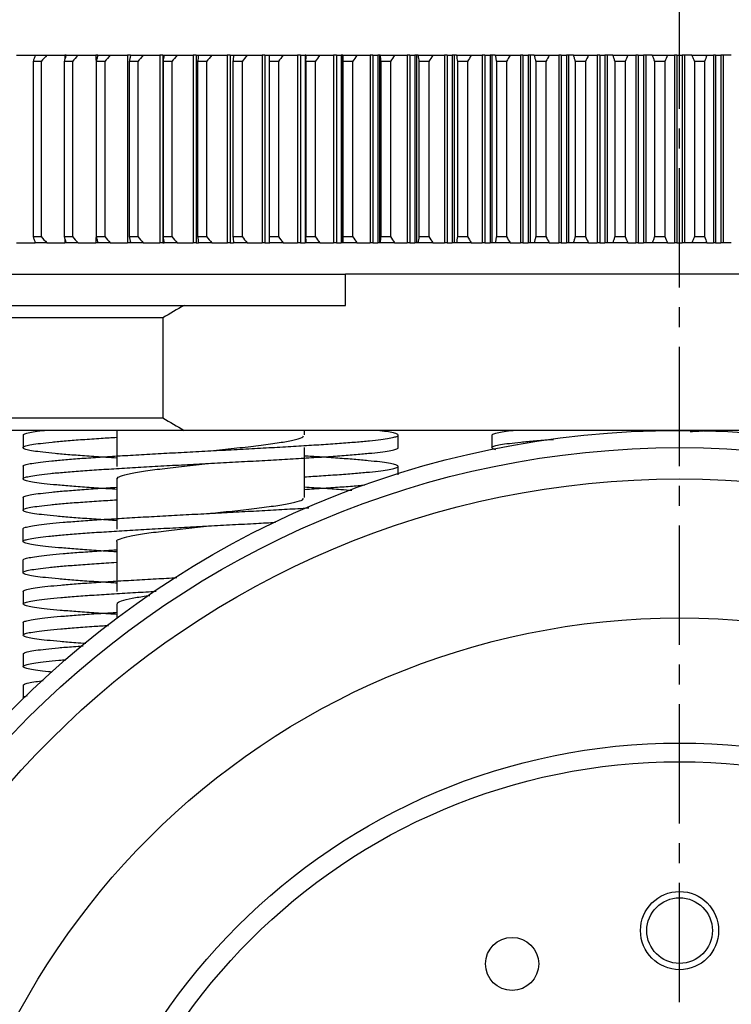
# Model space of a CAD drawing. Header units: millimetres. Extents: x 98673 to 101395, y 28002 to 29954.
# Tile 38 of 43: x 100307 to 100421, y 29524 to 29681. Entities that reach past the tile are written whole.
import ezdxf

# ---------------------------------------------------------------- set-up
doc = ezdxf.new("R2010")
doc.units = ezdxf.units.MM
doc.linetypes.add('CENTER', pattern=[50.8, 31.75, -6.35, 6.35, -6.35])
doc.linetypes.add('CENTER2', pattern=[28.575, 19.05, -3.175, 3.175, -3.175])
doc.layers.add('标注', color=3, linetype='Continuous', lineweight=25)
doc.layers.add('点划线', color=1, linetype='CENTER', lineweight=25)
doc.styles.get("Standard").update_dxf_attribs({"font": 'SimSun.ttf'})
doc.dimstyles.new('ISO-25', dxfattribs={"dimscale": 2.5, "dimtxt": 8, "dimasz": 6, "dimexe": 1, "dimexo": 0, "dimgap": 1.5, "dimtad": 1, "dimtoh": 1, "dimdsep": 46, "dimtxsty": 'Standard', "dimcen": 2.5, "dimclrd": 3, "dimclre": 3, "dimclrt": 3, "dimadec": 0, "dimazin": 0, "dimtfac": 1, "dimtmove": 0, "dimatfit": 3, "dimfxl": 0, "dimarcsym": 0})

# ---------------------------------------------------------------- blocks, each defined once
blk = doc.blocks.new('*U64')
at = {"layer": '点划线', "color": 0, "linetype": 'CENTER2', "lineweight": -3, "transparency": 16777216}
blk.add_line((0, 30), (0, 244.48), dxfattribs=at)
blk = doc.blocks.new('*D65')
at = {"layer": 'Defpoints', "color": 0, "lineweight": -3, "transparency": 16777216}
for p in [(100489.38, 29594.3), (100335.54, 29336.75)]:
    blk.add_point(p, dxfattribs=at)
at = {"layer": '标注', "color": 3, "lineweight": -2, "transparency": 16777216}
for p, q in [((100497.07, 29607.18), (100504.77, 29620.06)), ((100489.38, 29594.3), (100335.54, 29336.75)), ((100309.91, 29293.82), (100327.85, 29323.87)), ((100251.29, 29293.82), (100309.91, 29293.82))]:
    blk.add_line(p, q, dxfattribs=at)
at = {"layer": '标注', "color": 3, "lineweight": -3, "transparency": 16777216}
for points in [[(100494.93, 29608.46), (100499.22, 29605.9), (100489.38, 29594.3)], [(100325.71, 29325.15), (100330, 29322.59), (100335.54, 29336.75)]]:
    blk.add_solid(points, dxfattribs=at)
at = {"layer": '标注', "color": 3, "lineweight": -3, "transparency": 16777216, "insert": (100278.72, 29307.57), "char_height": 20, "attachment_point": 5}
blk.add_mtext('∅300', dxfattribs=at)

msp = doc.modelspace()

# ---------------------------------------------------------------- linework, layer by layer
at = {"color": 7, "linetype": 'Continuous', "lineweight": 25}
for p, q in [((100306.423, 29675.525), (100309.393, 29675.525)), ((100310.327, 29674.525), (100309.059, 29674.525)), ((100309.059, 29674.525), (100309.059, 29646.525)), ((100309.397, 29675.525), (100311.261, 29675.525)), ((100310.327, 29674.525), (100310.327, 29646.525)), ((100311.261, 29675.525), (100314.162, 29675.525)), ((100314.035, 29674.525), (100314.035, 29646.525)), ((100315.342, 29674.525), (100314.035, 29674.525)), ((100314.332, 29675.525), (100314.16, 29675.525)), ((100314.16, 29675.525), (100314.16, 29674.947)), ((100314.332, 29675.525), (100316.255, 29675.525)), ((100315.342, 29674.525), (100315.342, 29646.525)), ((100316.255, 29675.525), (100319.083, 29675.525)), ((100319.42, 29675.525), (100319.081, 29675.525)), ((100319.081, 29675.525), (100319.081, 29674.68)), ((100320.508, 29674.525), (100319.162, 29674.525)), ((100319.162, 29674.525), (100319.162, 29646.525)), ((100319.419, 29675.525), (100321.397, 29675.525)), ((100320.507, 29674.525), (100320.507, 29646.525)), ((100321.397, 29675.525), (100324.148, 29675.525)), ((100324.146, 29675.525), (100324.146, 29645.525)), ((100324.617, 29675.525), (100324.146, 29675.525)), ((100325.815, 29674.525), (100324.433, 29674.525)), ((100324.434, 29674.525), (100324.434, 29646.525)), ((100324.649, 29675.525), (100326.68, 29675.525)), ((100325.815, 29674.525), (100325.815, 29646.525)), ((100326.68, 29675.525), (100329.35, 29675.525)), ((100329.347, 29675.525), (100329.347, 29645.525)), ((100329.817, 29675.525), (100329.347, 29675.525)), ((100329.817, 29675.525), (100329.817, 29645.525)), ((100329.817, 29675.525), (100330.014, 29675.525)), ((100331.255, 29674.525), (100329.84, 29674.525)), ((100329.841, 29674.525), (100329.841, 29646.525)), ((100330.014, 29675.525), (100332.095, 29675.525)), ((100331.255, 29674.525), (100331.255, 29646.525)), ((100332.095, 29675.525), (100334.679, 29675.525)), ((100334.676, 29675.525), (100334.676, 29645.525)), ((100335.145, 29675.525), (100334.676, 29675.525)), ((100335.145, 29675.525), (100335.145, 29645.525)), ((100335.145, 29675.525), (100335.507, 29675.525)), ((100335.375, 29674.525), (100335.375, 29646.525)), ((100336.821, 29674.525), (100335.375, 29674.525)), ((100335.507, 29675.525), (100337.634, 29675.525)), ((100336.821, 29674.525), (100336.821, 29646.525)), ((100337.634, 29675.525), (100340.128, 29675.525)), ((100340.126, 29675.525), (100340.126, 29645.525)), ((100340.591, 29675.525), (100340.126, 29675.525)), ((100340.591, 29675.525), (100340.591, 29645.525)), ((100340.591, 29675.525), (100341.118, 29675.525)), ((100342.504, 29674.525), (100341.028, 29674.525)), ((100341.028, 29674.525), (100341.028, 29646.525)), ((100341.118, 29675.525), (100343.288, 29675.525)), ((100342.504, 29674.525), (100342.504, 29646.525)), ((100343.288, 29675.525), (100345.689, 29675.525)), ((100345.686, 29675.525), (100345.686, 29645.525)), ((100346.149, 29675.525), (100345.686, 29675.525)), ((100346.149, 29675.525), (100346.149, 29645.525)), ((100346.149, 29675.525), (100346.901, 29675.525)), ((100348.294, 29674.525), (100346.792, 29674.525)), ((100346.792, 29674.525), (100346.792, 29646.525)), ((100346.84, 29675.525), (100349.049, 29675.525)), ((100348.294, 29674.525), (100348.294, 29646.525)), ((100349.049, 29675.525), (100351.353, 29675.525)), ((100351.35, 29675.525), (100351.35, 29645.525)), ((100351.808, 29675.525), (100351.35, 29675.525)), ((100351.808, 29675.525), (100351.808, 29645.525)), ((100351.808, 29675.525), (100352.573, 29675.525)), ((100352.573, 29675.525), (100352.573, 29645.525)), ((100352.662, 29675.525), (100352.573, 29675.525)), ((100352.656, 29674.741), (100352.656, 29646.31)), ((100354.184, 29674.525), (100352.656, 29674.525)), ((100352.657, 29674.525), (100352.657, 29646.525)), ((100352.662, 29675.525), (100354.908, 29675.525)), ((100354.183, 29674.525), (100354.183, 29646.525)), ((100354.908, 29675.525), (100357.111, 29675.525)), ((100357.108, 29675.525), (100357.108, 29645.525)), ((100357.562, 29675.525), (100357.108, 29675.525)), ((100357.562, 29675.525), (100357.562, 29645.525)), ((100357.562, 29675.525), (100358.339, 29675.525)), ((100358.339, 29675.525), (100358.339, 29645.525)), ((100358.56, 29675.525), (100358.339, 29675.525)), ((100358.56, 29675.525), (100358.56, 29645.525)), ((100358.577, 29675.525), (100358.56, 29675.525)), ((100358.577, 29675.525), (100360.856, 29675.525)), ((100360.163, 29674.525), (100358.613, 29674.525)), ((100358.613, 29674.525), (100358.613, 29646.525)), ((100360.163, 29674.525), (100360.163, 29646.525)), ((100360.856, 29675.525), (100362.954, 29675.525)), ((100362.951, 29675.525), (100362.951, 29645.525)), ((100363.4, 29675.525), (100362.951, 29675.525)), ((100363.4, 29675.525), (100363.4, 29645.525)), ((100363.4, 29675.525), (100364.187, 29675.525)), ((100364.187, 29675.525), (100364.187, 29645.525)), ((100364.461, 29675.525), (100364.187, 29675.525)), ((100364.461, 29675.525), (100364.461, 29645.525)), ((100364.575, 29675.525), (100364.461, 29675.525)), ((100364.575, 29675.525), (100366.883, 29675.525)), ((100366.223, 29674.525), (100364.653, 29674.525)), ((100364.653, 29674.525), (100364.653, 29646.525)), ((100366.222, 29674.525), (100366.222, 29646.525)), ((100366.883, 29675.525), (100368.874, 29675.525)), ((100368.871, 29675.525), (100368.871, 29645.525)), ((100369.313, 29675.525), (100368.871, 29675.525)), ((100369.313, 29675.525), (100369.313, 29645.525)), ((100369.313, 29675.525), (100370.11, 29675.525)), ((100370.11, 29675.525), (100370.11, 29645.525)), ((100370.398, 29675.525), (100370.11, 29675.525)), ((100370.398, 29675.525), (100370.398, 29645.525)), ((100370.647, 29675.525), (100370.398, 29675.525)), ((100370.647, 29675.525), (100372.98, 29675.525)), ((100372.354, 29674.525), (100370.767, 29674.525)), ((100370.767, 29674.525), (100370.767, 29646.525)), ((100372.354, 29674.525), (100372.354, 29646.525)), ((100372.98, 29675.525), (100374.861, 29675.525)), ((100374.858, 29675.525), (100374.858, 29645.525)), ((100375.293, 29675.525), (100374.858, 29675.525)), ((100375.293, 29675.525), (100375.293, 29645.525)), ((100375.293, 29675.525), (100376.098, 29675.525)), ((100376.098, 29675.525), (100376.098, 29645.525)), ((100376.401, 29675.525), (100376.098, 29675.525)), ((100376.401, 29675.525), (100376.401, 29645.525)), ((100376.783, 29675.525), (100376.401, 29675.525)), ((100376.783, 29675.525), (100379.138, 29675.525)), ((100376.945, 29674.525), (100376.945, 29646.525)), ((100378.547, 29674.525), (100376.945, 29674.525)), ((100378.546, 29674.525), (100378.546, 29646.525)), ((100379.138, 29675.525), (100380.906, 29675.525)), ((100380.902, 29675.525), (100380.902, 29645.525)), ((100381.331, 29675.525), (100380.902, 29675.525)), ((100381.331, 29675.525), (100381.331, 29645.525)), ((100381.331, 29675.525), (100382.143, 29675.525)), ((100382.143, 29675.525), (100382.143, 29645.525)), ((100382.459, 29675.525), (100382.143, 29675.525)), ((100382.459, 29675.525), (100382.459, 29645.525)), ((100382.974, 29675.525), (100382.459, 29675.525)), ((100382.974, 29675.525), (100385.348, 29675.525)), ((100384.792, 29674.525), (100383.177, 29674.525)), ((100383.178, 29674.525), (100383.178, 29646.525)), ((100384.792, 29674.525), (100384.792, 29646.525)), ((100385.348, 29675.525), (100386.999, 29675.525)), ((100386.996, 29675.525), (100386.996, 29645.525)), ((100387.416, 29675.525), (100386.996, 29675.525)), ((100387.416, 29675.525), (100387.416, 29645.525)), ((100387.416, 29675.525), (100388.234, 29675.525)), ((100388.234, 29675.525), (100388.234, 29645.525)), ((100388.564, 29675.525), (100388.234, 29675.525)), ((100388.564, 29675.525), (100388.564, 29645.525)), ((100389.21, 29675.525), (100388.564, 29675.525)), ((100389.21, 29675.525), (100391.6, 29675.525)), ((100391.08, 29674.525), (100389.455, 29674.525)), ((100389.456, 29674.525), (100389.456, 29646.525)), ((100391.08, 29674.525), (100391.08, 29646.525)), ((100391.6, 29675.525), (100393.132, 29675.525)), ((100393.129, 29675.525), (100393.129, 29645.525)), ((100393.54, 29675.525), (100393.129, 29675.525)), ((100393.54, 29675.525), (100393.54, 29645.525)), ((100393.54, 29675.525), (100394.362, 29675.525)), ((100394.362, 29675.525), (100394.362, 29645.525)), ((100394.705, 29675.525), (100394.362, 29675.525)), ((100394.705, 29675.525), (100394.705, 29645.525)), ((100395.483, 29675.525), (100394.705, 29675.525)), ((100395.483, 29675.525), (100397.883, 29675.525)), ((100395.769, 29674.525), (100395.769, 29646.525)), ((100397.401, 29674.525), (100395.769, 29674.525)), ((100397.401, 29674.525), (100397.401, 29646.525)), ((100397.883, 29675.525), (100399.295, 29675.525)), ((100399.291, 29675.525), (100399.291, 29645.525)), ((100399.693, 29675.525), (100399.291, 29675.525)), ((100399.693, 29675.525), (100399.693, 29645.525)), ((100399.693, 29675.525), (100400.519, 29675.525)), ((100400.519, 29675.525), (100400.519, 29645.525)), ((100400.874, 29675.525), (100400.519, 29675.525)), ((100400.874, 29675.525), (100400.874, 29645.525)), ((100401.782, 29675.525), (100400.874, 29675.525)), ((100401.782, 29675.525), (100404.189, 29675.525)), ((100403.745, 29674.525), (100402.108, 29674.525)), ((100402.108, 29674.525), (100402.108, 29646.525)), ((100403.745, 29674.525), (100403.745, 29646.525)), ((100404.189, 29675.525), (100405.478, 29675.525)), ((100405.474, 29675.525), (100405.474, 29645.525)), ((100405.866, 29675.525), (100405.478, 29675.525)), ((100405.866, 29675.525), (100405.866, 29645.525)), ((100405.866, 29675.525), (100406.694, 29675.525)), ((100406.694, 29675.525), (100406.694, 29645.525)), ((100407.06, 29675.525), (100406.694, 29675.525)), ((100407.06, 29675.525), (100407.06, 29645.525)), ((100408.097, 29675.525), (100407.06, 29675.525)), ((100408.097, 29675.525), (100410.508, 29675.525)), ((100410.103, 29674.525), (100408.463, 29674.525)), ((100408.463, 29674.525), (100408.463, 29646.525)), ((100410.102, 29674.525), (100410.102, 29646.525)), ((100410.508, 29675.525), (100411.671, 29675.525)), ((100411.668, 29675.525), (100411.668, 29645.525)), ((100412.049, 29675.525), (100411.671, 29675.525)), ((100412.049, 29675.525), (100412.049, 29645.525)), ((100412.049, 29675.525), (100412.877, 29675.525)), ((100412.877, 29675.525), (100412.877, 29645.525)), ((100413.255, 29675.525), (100412.877, 29675.525)), ((100413.255, 29675.525), (100413.255, 29645.525)), ((100414.419, 29675.525), (100413.255, 29675.525)), ((100414.419, 29675.525), (100416.83, 29675.525)), ((100416.464, 29674.525), (100414.824, 29674.525)), ((100414.824, 29674.525), (100414.824, 29646.525)), ((100416.464, 29674.525), (100416.464, 29646.525)), ((100416.83, 29675.525), (100417.866, 29675.525)), ((100417.863, 29675.525), (100417.863, 29645.525)), ((100418.233, 29675.525), (100417.866, 29675.525)), ((100418.233, 29675.525), (100418.233, 29645.525)), ((100418.233, 29675.525), (100419.06, 29675.525)), ((100419.06, 29675.525), (100419.06, 29645.525)), ((100419.449, 29675.525), (100419.06, 29675.525)), ((100419.449, 29675.525), (100419.449, 29645.525)), ((100420.738, 29675.525), (100419.449, 29675.525)), ((100309.059, 29646.525), (100310.327, 29646.525)), ((100314.035, 29646.525), (100315.342, 29646.525)), ((100314.16, 29646.104), (100314.16, 29645.525)), ((100319.081, 29646.37), (100319.081, 29645.525)), ((100319.162, 29646.525), (100320.508, 29646.525)), ((100324.433, 29646.525), (100325.815, 29646.525)), ((100329.84, 29646.525), (100331.255, 29646.525)), ((100335.375, 29646.525), (100336.821, 29646.525)), ((100341.028, 29646.525), (100342.504, 29646.525)), ((100346.792, 29646.525), (100348.294, 29646.525)), ((100352.656, 29646.525), (100354.184, 29646.525)), ((100358.613, 29646.525), (100360.163, 29646.525)), ((100364.653, 29646.525), (100366.223, 29646.525)), ((100370.767, 29646.525), (100372.354, 29646.525)), ((100376.945, 29646.525), (100378.547, 29646.525)), ((100383.177, 29646.525), (100384.792, 29646.525)), ((100389.455, 29646.525), (100391.08, 29646.525)), ((100395.769, 29646.525), (100397.401, 29646.525)), ((100402.108, 29646.525), (100403.745, 29646.525)), ((100408.463, 29646.525), (100410.103, 29646.525)), ((100414.824, 29646.525), (100416.464, 29646.525)), ((100306.423, 29645.525), (100309.393, 29645.525)), ((100311.261, 29645.525), (100309.397, 29645.525)), ((100311.261, 29645.525), (100314.162, 29645.525)), ((100314.332, 29645.525), (100314.16, 29645.525)), ((100316.255, 29645.525), (100314.332, 29645.525)), ((100316.255, 29645.525), (100319.083, 29645.525)), ((100319.42, 29645.525), (100319.081, 29645.525)), ((100321.397, 29645.525), (100319.419, 29645.525)), ((100321.397, 29645.525), (100324.148, 29645.525)), ((100324.617, 29645.525), (100324.146, 29645.525)), ((100326.68, 29645.525), (100324.649, 29645.525)), ((100326.68, 29645.525), (100329.35, 29645.525)), ((100329.817, 29645.525), (100329.347, 29645.525)), ((100329.817, 29645.525), (100330.014, 29645.525)), ((100332.095, 29645.525), (100330.014, 29645.525)), ((100332.095, 29645.525), (100334.679, 29645.525)), ((100335.145, 29645.525), (100334.676, 29645.525)), ((100335.145, 29645.525), (100335.507, 29645.525)), ((100337.634, 29645.525), (100335.507, 29645.525)), ((100337.634, 29645.525), (100340.128, 29645.525)), ((100340.591, 29645.525), (100340.126, 29645.525)), ((100340.591, 29645.525), (100341.118, 29645.525)), ((100343.288, 29645.525), (100341.118, 29645.525)), ((100343.288, 29645.525), (100345.689, 29645.525)), ((100346.149, 29645.525), (100345.686, 29645.525)), ((100346.149, 29645.525), (100346.901, 29645.525)), ((100349.049, 29645.525), (100346.84, 29645.525)), ((100349.049, 29645.525), (100351.353, 29645.525)), ((100351.808, 29645.525), (100351.35, 29645.525)), ((100351.808, 29645.525), (100352.573, 29645.525)), ((100352.662, 29645.525), (100352.573, 29645.525)), ((100354.908, 29645.525), (100352.662, 29645.525)), ((100354.908, 29645.525), (100357.111, 29645.525)), ((100357.562, 29645.525), (100357.108, 29645.525)), ((100357.562, 29645.525), (100358.339, 29645.525)), ((100358.56, 29645.525), (100358.339, 29645.525)), ((100358.577, 29645.525), (100358.56, 29645.525)), ((100360.856, 29645.525), (100358.577, 29645.525)), ((100360.856, 29645.525), (100362.954, 29645.525)), ((100363.4, 29645.525), (100362.951, 29645.525)), ((100363.4, 29645.525), (100364.187, 29645.525)), ((100364.461, 29645.525), (100364.187, 29645.525)), ((100364.575, 29645.525), (100364.461, 29645.525)), ((100366.883, 29645.525), (100364.575, 29645.525)), ((100366.883, 29645.525), (100368.874, 29645.525)), ((100369.313, 29645.525), (100368.871, 29645.525)), ((100369.313, 29645.525), (100370.11, 29645.525)), ((100370.398, 29645.525), (100370.11, 29645.525)), ((100370.647, 29645.525), (100370.398, 29645.525)), ((100372.98, 29645.525), (100370.647, 29645.525)), ((100372.98, 29645.525), (100374.861, 29645.525)), ((100375.293, 29645.525), (100374.858, 29645.525)), ((100375.293, 29645.525), (100376.098, 29645.525)), ((100376.401, 29645.525), (100376.098, 29645.525)), ((100376.783, 29645.525), (100376.401, 29645.525)), ((100379.138, 29645.525), (100376.783, 29645.525)), ((100379.138, 29645.525), (100380.906, 29645.525)), ((100381.331, 29645.525), (100380.902, 29645.525)), ((100381.331, 29645.525), (100382.143, 29645.525)), ((100382.459, 29645.525), (100382.143, 29645.525)), ((100382.974, 29645.525), (100382.459, 29645.525)), ((100385.348, 29645.525), (100382.974, 29645.525)), ((100385.348, 29645.525), (100386.999, 29645.525)), ((100387.416, 29645.525), (100386.996, 29645.525)), ((100387.416, 29645.525), (100388.234, 29645.525)), ((100388.564, 29645.525), (100388.234, 29645.525)), ((100389.21, 29645.525), (100388.564, 29645.525)), ((100391.6, 29645.525), (100389.21, 29645.525)), ((100391.6, 29645.525), (100393.132, 29645.525)), ((100393.54, 29645.525), (100393.129, 29645.525)), ((100393.54, 29645.525), (100394.362, 29645.525)), ((100394.705, 29645.525), (100394.362, 29645.525)), ((100395.483, 29645.525), (100394.705, 29645.525)), ((100397.883, 29645.525), (100395.483, 29645.525)), ((100397.883, 29645.525), (100399.295, 29645.525)), ((100399.693, 29645.525), (100399.291, 29645.525)), ((100399.693, 29645.525), (100400.519, 29645.525)), ((100400.874, 29645.525), (100400.519, 29645.525)), ((100401.782, 29645.525), (100400.874, 29645.525)), ((100404.189, 29645.525), (100401.782, 29645.525)), ((100404.189, 29645.525), (100405.478, 29645.525)), ((100405.866, 29645.525), (100405.478, 29645.525)), ((100405.866, 29645.525), (100406.694, 29645.525)), ((100407.06, 29645.525), (100406.694, 29645.525)), ((100408.097, 29645.525), (100407.06, 29645.525)), ((100410.508, 29645.525), (100408.097, 29645.525)), ((100410.508, 29645.525), (100411.671, 29645.525)), ((100412.049, 29645.525), (100411.671, 29645.525)), ((100412.049, 29645.525), (100412.877, 29645.525)), ((100412.463, 29640.525), (100412.463, 29645.525)), ((100413.255, 29645.525), (100412.877, 29645.525)), ((100414.419, 29645.525), (100413.255, 29645.525)), ((100416.83, 29645.525), (100414.419, 29645.525)), ((100416.83, 29645.525), (100417.866, 29645.525)), ((100418.233, 29645.525), (100417.866, 29645.525)), ((100418.233, 29645.525), (100419.06, 29645.525)), ((100419.449, 29645.525), (100419.06, 29645.525)), ((100420.738, 29645.525), (100419.449, 29645.525)), ((100300.684, 29640.525), (100359.022, 29640.525)), ((100359.022, 29635.525), (100359.022, 29640.525)), ((100465.905, 29640.525), (100359.022, 29640.525)), ((100274.463, 29635.525), (100333.248, 29635.525)), ((100333.248, 29635.525), (100359.022, 29635.525)), ((100329.814, 29633.525), (100272.463, 29633.525)), ((100329.814, 29633.525), (100329.814, 29617.525)), ((100272.463, 29617.525), (100329.814, 29617.525)), ((100333.248, 29615.525), (100274.463, 29615.525)), ((100307.45, 29614.775), (100307.45, 29612.751)), ((100322.463, 29615.525), (100322.463, 29609.733)), ((100491.678, 29615.525), (100333.248, 29615.525)), ((100352.463, 29614.79), (100352.463, 29615.525)), ((100367.449, 29612.752), (100367.449, 29614.776)), ((100382.45, 29614.775), (100382.45, 29612.751)), ((100352.463, 29604.79), (100352.463, 29612.79)), ((100307.447, 29609.777), (100307.447, 29607.753)), ((100367.449, 29608.443), (100367.449, 29609.776)), ((100322.463, 29607.904), (100322.463, 29599.733)), ((100307.447, 29604.777), (100307.447, 29602.753)), ((100337.449, 29602.262), (100337.45, 29602.262)), ((100307.442, 29599.774), (100307.442, 29597.75)), ((100322.463, 29597.733), (100322.463, 29589.733)), ((100307.442, 29594.774), (100307.442, 29592.75)), ((100307.45, 29589.775), (100307.45, 29587.75)), ((100322.463, 29587.733), (100322.463, 29585.525)), ((100307.45, 29584.775), (100307.45, 29582.75)), ((100307.446, 29579.776), (100307.446, 29577.751)), ((100307.446, 29574.776), (100307.446, 29572.751))]:
    msp.add_line(p, q, dxfattribs=at)
for centre, radius in [((100412.463, 29465.525), 150), ((100412.463, 29465.525), 147.238), ((100412.463, 29465.525), 142.244), ((100412.463, 29465.525), 120), ((100412.463, 29465.525), 120), ((100412.463, 29465.525), 100), ((100412.463, 29465.525), 97), ((100412.463, 29535.525), 6.25), ((100412.463, 29535.525), 5.25), ((100385.676, 29530.197), 4.25)]:
    msp.add_circle(centre, radius, dxfattribs=at)
for points, knots in [([(100309.397, 29675.525), (100309.34, 29675.36), (100309.225, 29675.026), (100309.115, 29674.693), (100309.059, 29674.525)], [0, 0, 0, 0, 0.4954567, 1, 1, 1, 1]), ([(100314.332, 29675.525), (100314.282, 29675.36), (100314.181, 29675.026), (100314.084, 29674.693), (100314.035, 29674.525)], [0, 0, 0, 0, 0.4954562, 1, 1, 1, 1]), ([(100319.419, 29675.525), (100319.375, 29675.36), (100319.287, 29675.026), (100319.204, 29674.693), (100319.162, 29674.525)], [0, 0, 0, 0, 0.4954567, 1, 1, 1, 1]), ([(100324.649, 29675.525), (100324.612, 29675.36), (100324.538, 29675.026), (100324.469, 29674.693), (100324.433, 29674.525)], [0, 0, 0, 0, 0.4954567, 1, 1, 1, 1]), ([(100330.014, 29675.525), (100329.985, 29675.36), (100329.924, 29675.026), (100329.869, 29674.693), (100329.84, 29674.525)], [0, 0, 0, 0, 0.4954562, 1, 1, 1, 1]), ([(100335.507, 29675.525), (100335.484, 29675.36), (100335.438, 29675.026), (100335.396, 29674.693), (100335.375, 29674.525)], [0, 0, 0, 0, 0.4954567, 1, 1, 1, 1]), ([(100341.118, 29675.525), (100341.102, 29675.36), (100341.07, 29675.026), (100341.042, 29674.693), (100341.028, 29674.525)], [0, 0, 0, 0, 0.4954567, 1, 1, 1, 1]), ([(100346.84, 29675.525), (100346.831, 29675.36), (100346.812, 29675.026), (100346.798, 29674.693), (100346.792, 29674.525)], [0, 0, 0, 0, 0.4954567, 1, 1, 1, 1]), ([(100352.662, 29675.525), (100352.66, 29675.36), (100352.656, 29675.026), (100352.656, 29674.693), (100352.656, 29674.525)], [0, 0, 0, 0, 0.4954567, 1, 1, 1, 1]), ([(100358.577, 29675.525), (100358.582, 29675.36), (100358.591, 29675.026), (100358.606, 29674.693), (100358.613, 29674.525)], [0, 0, 0, 0, 0.4954567, 1, 1, 1, 1]), ([(100364.575, 29675.525), (100364.587, 29675.36), (100364.61, 29675.026), (100364.639, 29674.693), (100364.653, 29674.525)], [0, 0, 0, 0, 0.4954562, 1, 1, 1, 1]), ([(100370.647, 29675.525), (100370.665, 29675.36), (100370.703, 29675.026), (100370.745, 29674.693), (100370.767, 29674.525)], [0, 0, 0, 0, 0.49545669, 1, 1, 1, 1]), ([(100376.783, 29675.525), (100376.808, 29675.36), (100376.86, 29675.026), (100376.916, 29674.693), (100376.945, 29674.525)], [0, 0, 0, 0, 0.4954562, 1, 1, 1, 1]), ([(100382.974, 29675.525), (100383.006, 29675.36), (100383.072, 29675.026), (100383.142, 29674.693), (100383.177, 29674.525)], [0, 0, 0, 0, 0.4954562, 1, 1, 1, 1]), ([(100389.21, 29675.525), (100389.25, 29675.36), (100389.329, 29675.026), (100389.413, 29674.693), (100389.455, 29674.525)], [0, 0, 0, 0, 0.4954562, 1, 1, 1, 1]), ([(100395.483, 29675.525), (100395.529, 29675.36), (100395.622, 29675.026), (100395.719, 29674.693), (100395.769, 29674.525)], [0, 0, 0, 0, 0.4954562, 1, 1, 1, 1]), ([(100401.782, 29675.525), (100401.834, 29675.36), (100401.941, 29675.026), (100402.052, 29674.693), (100402.108, 29674.525)], [0, 0, 0, 0, 0.4954562, 1, 1, 1, 1]), ([(100408.097, 29675.525), (100408.156, 29675.36), (100408.276, 29675.026), (100408.4, 29674.693), (100408.463, 29674.525)], [0, 0, 0, 0, 0.49545618, 1, 1, 1, 1]), ([(100414.419, 29675.525), (100414.484, 29675.36), (100414.617, 29675.026), (100414.755, 29674.693), (100414.824, 29674.525)], [0, 0, 0, 0, 0.4954567, 1, 1, 1, 1]), ([(100309.059, 29646.525), (100309.115, 29646.357), (100309.225, 29646.024), (100309.34, 29645.691), (100309.397, 29645.525)], [0, 0, 0, 0, 0.50454383, 1, 1, 1, 1]), ([(100314.035, 29646.525), (100314.084, 29646.357), (100314.181, 29646.024), (100314.282, 29645.691), (100314.332, 29645.525)], [0, 0, 0, 0, 0.5045438, 1, 1, 1, 1]), ([(100319.162, 29646.525), (100319.204, 29646.357), (100319.287, 29646.024), (100319.375, 29645.691), (100319.419, 29645.525)], [0, 0, 0, 0, 0.5045438, 1, 1, 1, 1]), ([(100324.433, 29646.525), (100324.469, 29646.357), (100324.538, 29646.024), (100324.612, 29645.691), (100324.649, 29645.525)], [0, 0, 0, 0, 0.5045438, 1, 1, 1, 1]), ([(100329.84, 29646.525), (100329.869, 29646.357), (100329.924, 29646.024), (100329.985, 29645.691), (100330.014, 29645.525)], [0, 0, 0, 0, 0.5045438, 1, 1, 1, 1]), ([(100335.375, 29646.525), (100335.396, 29646.357), (100335.438, 29646.024), (100335.484, 29645.691), (100335.507, 29645.525)], [0, 0, 0, 0, 0.5045438, 1, 1, 1, 1]), ([(100341.028, 29646.525), (100341.042, 29646.357), (100341.07, 29646.024), (100341.102, 29645.691), (100341.118, 29645.525)], [0, 0, 0, 0, 0.5045438, 1, 1, 1, 1]), ([(100346.792, 29646.525), (100346.798, 29646.357), (100346.812, 29646.024), (100346.831, 29645.691), (100346.84, 29645.525)], [0, 0, 0, 0, 0.5045438, 1, 1, 1, 1]), ([(100352.656, 29646.525), (100352.656, 29646.357), (100352.656, 29646.024), (100352.66, 29645.691), (100352.662, 29645.525)], [0, 0, 0, 0, 0.5045438, 1, 1, 1, 1]), ([(100358.613, 29646.525), (100358.606, 29646.357), (100358.591, 29646.024), (100358.582, 29645.691), (100358.577, 29645.525)], [0, 0, 0, 0, 0.5045438, 1, 1, 1, 1]), ([(100364.653, 29646.525), (100364.639, 29646.357), (100364.61, 29646.024), (100364.587, 29645.691), (100364.575, 29645.525)], [0, 0, 0, 0, 0.5045438, 1, 1, 1, 1]), ([(100370.767, 29646.525), (100370.745, 29646.357), (100370.703, 29646.024), (100370.665, 29645.691), (100370.647, 29645.525)], [0, 0, 0, 0, 0.50454383, 1, 1, 1, 1]), ([(100376.945, 29646.525), (100376.916, 29646.357), (100376.86, 29646.024), (100376.808, 29645.691), (100376.783, 29645.525)], [0, 0, 0, 0, 0.50454382, 1, 1, 1, 1]), ([(100383.177, 29646.525), (100383.142, 29646.357), (100383.072, 29646.024), (100383.006, 29645.691), (100382.974, 29645.525)], [0, 0, 0, 0, 0.5045438, 1, 1, 1, 1]), ([(100389.455, 29646.525), (100389.413, 29646.357), (100389.329, 29646.024), (100389.25, 29645.691), (100389.21, 29645.525)], [0, 0, 0, 0, 0.5045438, 1, 1, 1, 1]), ([(100395.769, 29646.525), (100395.719, 29646.357), (100395.622, 29646.024), (100395.529, 29645.691), (100395.483, 29645.525)], [0, 0, 0, 0, 0.5045438, 1, 1, 1, 1]), ([(100402.108, 29646.525), (100402.052, 29646.357), (100401.941, 29646.024), (100401.834, 29645.691), (100401.782, 29645.525)], [0, 0, 0, 0, 0.5045438, 1, 1, 1, 1]), ([(100408.463, 29646.525), (100408.4, 29646.357), (100408.276, 29646.024), (100408.156, 29645.691), (100408.097, 29645.525)], [0, 0, 0, 0, 0.50454382, 1, 1, 1, 1]), ([(100414.824, 29646.525), (100414.755, 29646.357), (100414.617, 29646.024), (100414.484, 29645.691), (100414.419, 29645.525)], [0, 0, 0, 0, 0.5045438, 1, 1, 1, 1]), ([(100307.505, 29609.764), (100307.492, 29609.794), (100307.448, 29609.891), (100307.887, 29610.055), (100308.804, 29610.256), (100310.197, 29610.456), (100312.008, 29610.657), (100314.22, 29610.858), (100316.806, 29611.059), (100319.729, 29611.259), (100322.931, 29611.46), (100326.358, 29611.66), (100329.959, 29611.861), (100333.68, 29612.062), (100337.463, 29612.263), (100341.245, 29612.463), (100344.968, 29612.664), (100348.574, 29612.865), (100352.002, 29613.065), (100355.191, 29613.266), (100358.103, 29613.467), (100360.69, 29613.667), (100362.912, 29613.868), (100364.728, 29614.069), (100366.098, 29614.269), (100367.015, 29614.47), (100367.473, 29614.671), (100367.459, 29614.871), (100366.973, 29615.072), (100365.971, 29615.273), (100364.968, 29615.424), (100364.178, 29615.508), (100364.016, 29615.525)], [0, 0, 0, 0, 0.01564548, 0.05045697, 0.08528513, 0.12013692, 0.15499051, 0.1898225, 0.22463521, 0.25946451, 0.29431915, 0.3291767, 0.36401085, 0.39881886, 0.4336356, 0.46847689, 0.5033276, 0.53816797, 0.57300029, 0.60783788, 0.64265112, 0.6774833, 0.7123315, 0.74716611, 0.78199865, 0.81684578, 0.85169365, 0.88652106, 0.9213263, 0.9561442, 0.99099331, 1, 1, 1, 1]), ([(100307.507, 29614.762), (100307.503, 29614.804), (100307.492, 29614.913), (100307.999, 29615.089), (100309.026, 29615.29), (100310.012, 29615.435), (100310.759, 29615.514), (100310.869, 29615.525)], [0, 0, 0, 0, 0.16549122, 0.4284302, 0.69132657, 0.95441219, 1, 1, 1, 1]), ([(100337.448, 29612.262), (100338.081, 29612.329), (100339.975, 29612.53), (100343.057, 29612.864), (100346.39, 29613.266), (100349.167, 29613.667), (100351.171, 29614.069), (100352.248, 29614.404), (100352.291, 29614.605), (100352.305, 29614.673)], [0, 0, 0, 0, 0.0835727, 0.2500819, 0.4164398, 0.5829857, 0.7493855, 0.9158385, 1, 1, 1, 1]), ([(100382.507, 29614.762), (100382.503, 29614.804), (100382.492, 29614.913), (100382.999, 29615.089), (100384.026, 29615.29), (100385.012, 29615.435), (100385.759, 29615.514), (100385.869, 29615.525)], [0, 0, 0, 0, 0.1654912, 0.4284302, 0.6913266, 0.9544122, 1, 1, 1, 1]), ([(100414.161, 29615.353), (100415.087, 29615.402), (100416.174, 29615.459), (100417.23, 29615.517), (100417.385, 29615.525)], [0, 0, 0, 0, 0.8522659, 1, 1, 1, 1]), ([(100322.463, 29611.096), (100321.874, 29611.132), (100320.16, 29611.236), (100317.618, 29611.408), (100314.877, 29611.613), (100312.515, 29611.817), (100310.555, 29612.022), (100309.047, 29612.226), (100308.015, 29612.431), (100307.464, 29612.636), (100307.403, 29612.84), (100307.831, 29613.045), (100308.761, 29613.249), (100310.167, 29613.454), (100312.017, 29613.659), (100314.278, 29613.864), (100316.931, 29614.068), (100319.666, 29614.256), (100321.62, 29614.376), (100322.463, 29614.428)], [0, 0, 0, 0, 0.03223, 0.0936663, 0.1549963, 0.216329, 0.2777285, 0.3392728, 0.4006652, 0.4619341, 0.5232225, 0.5846685, 0.6462552, 0.7076767, 0.7689404, 0.8302345, 0.8917355, 0.9532995, 1, 1, 1, 1]), ([(100383.071, 29612.44), (100382.864, 29612.505), (100382.44, 29612.638), (100382.409, 29612.84), (100382.829, 29613.045), (100383.761, 29613.249), (100385.169, 29613.454), (100387.011, 29613.659), (100389.3, 29613.864), (100391.084, 29614.007), (100392.187, 29614.082), (100392.289, 29614.089)], [0, 0, 0, 0, 0.1186243, 0.2424892, 0.3666729, 0.4911407, 0.6152749, 0.7390899, 0.8629664, 0.9872612, 1, 1, 1, 1]), ([(100322.463, 29606.096), (100322.006, 29606.123), (100320.421, 29606.219), (100317.981, 29606.383), (100315.194, 29606.588), (100312.779, 29606.793), (100310.769, 29606.997), (100309.212, 29607.201), (100308.121, 29607.406), (100307.506, 29607.611), (100307.379, 29607.816), (100307.752, 29608.02), (100308.628, 29608.224), (100309.972, 29608.429), (100311.763, 29608.634), (100313.976, 29608.839), (100316.583, 29609.043), (100319.542, 29609.247), (100322.789, 29609.452), (100326.273, 29609.657), (100329.946, 29609.862), (100333.747, 29610.065), (100337.608, 29610.27), (100341.458, 29610.475), (100345.242, 29610.68), (100348.906, 29610.885), (100352.382, 29611.088), (100355.603, 29611.293), (100358.523, 29611.498), (100361.1, 29611.703), (100363.295, 29611.907), (100365.056, 29612.111), (100366.363, 29612.316), (100367.153, 29612.521), (100367.497, 29612.67), (100367.423, 29612.751), (100367.411, 29612.764)], [0, 0, 0, 0, 0.0124114, 0.0430456, 0.0736609, 0.1043276, 0.1350907, 0.1658325, 0.1964704, 0.2270845, 0.2577679, 0.2885442, 0.3192599, 0.3498928, 0.380511, 0.4111855, 0.4419468, 0.4726388, 0.5032924, 0.5339409, 0.5646317, 0.5954094, 0.6261146, 0.6567393, 0.6873594, 0.718048, 0.7488362, 0.7795173, 0.8101299, 0.840772, 0.8714806, 0.9022666, 0.9329692, 0.9635927, 0.9942086, 1, 1, 1, 1]), ([(100352.463, 29608.097), (100353.372, 29608.153), (100355.359, 29608.276), (100358.098, 29608.467), (100360.691, 29608.667), (100362.912, 29608.868), (100364.728, 29609.069), (100366.098, 29609.269), (100367.016, 29609.47), (100367.472, 29609.671), (100367.46, 29609.871), (100366.968, 29610.072), (100365.991, 29610.273), (100364.563, 29610.474), (100362.712, 29610.674), (100360.468, 29610.875), (100357.849, 29611.076), (100355.173, 29611.259), (100353.275, 29611.376), (100352.463, 29611.426)], [0, 0, 0, 0, 0.0507997, 0.1110461, 0.1713253, 0.2316322, 0.2919156, 0.3521953, 0.4125004, 0.4728067, 0.5330776, 0.5933101, 0.6535646, 0.7138731, 0.7742038, 0.8345071, 0.8947636, 0.9550215, 1, 1, 1, 1]), ([(100322.562, 29607.757), (100322.553, 29607.845), (100322.528, 29608.069), (100323.629, 29608.429), (100325.61, 29608.838), (100328.427, 29609.248), (100331.821, 29609.656), (100334.932, 29609.995), (100336.832, 29610.196), (100337.447, 29610.262)], [0, 0, 0, 0, 0.1048105, 0.2682075, 0.431648, 0.5949542, 0.7584505, 0.9217655, 1, 1, 1, 1]), ([(100352.463, 29606.096), (100353.514, 29606.162), (100355.654, 29606.296), (100358.506, 29606.498), (100360.706, 29606.668), (100361.766, 29606.77), (100362.117, 29606.804)], [0, 0, 0, 0, 0.2786521, 0.5674318, 0.856489, 1, 1, 1, 1]), ([(100307.505, 29604.764), (100307.492, 29604.794), (100307.448, 29604.891), (100307.887, 29605.055), (100308.804, 29605.256), (100310.197, 29605.456), (100312.008, 29605.657), (100314.218, 29605.858), (100316.81, 29606.059), (100319.561, 29606.249), (100321.553, 29606.372), (100322.463, 29606.428)], [0, 0, 0, 0, 0.0541726, 0.1747076, 0.2953003, 0.4159749, 0.5366557, 0.6572617, 0.7778009, 0.8983976, 1, 1, 1, 1]), ([(100360.043, 29605.902), (100359.464, 29605.948), (100358.053, 29606.062), (100355.508, 29606.237), (100353.45, 29606.365), (100352.463, 29606.427)], [0, 0, 0, 0, 0.2658951, 0.6481954, 1, 1, 1, 1]), ([(100322.463, 29601.096), (100322.006, 29601.123), (100320.421, 29601.219), (100317.981, 29601.383), (100315.194, 29601.588), (100312.779, 29601.793), (100310.769, 29601.997), (100309.212, 29602.201), (100308.121, 29602.406), (100307.506, 29602.611), (100307.379, 29602.816), (100307.752, 29603.02), (100308.628, 29603.224), (100309.972, 29603.429), (100311.763, 29603.634), (100313.975, 29603.839), (100316.587, 29604.043), (100319.417, 29604.24), (100321.49, 29604.368), (100322.463, 29604.429)], [0, 0, 0, 0, 0.0248309, 0.0861197, 0.1473706, 0.2087243, 0.2702709, 0.331775, 0.3930711, 0.4543195, 0.5157067, 0.5772796, 0.6387313, 0.7000174, 0.7612742, 0.8226436, 0.8841865, 0.9455908, 1, 1, 1, 1]), ([(100337.451, 29602.262), (100337.976, 29602.318), (100339.76, 29602.507), (100342.755, 29602.83), (100346.122, 29603.232), (100348.961, 29603.633), (100351.033, 29604.035), (100352.214, 29604.388), (100352.295, 29604.607), (100352.326, 29604.693)], [0, 0, 0, 0, 0.0688115, 0.2338776, 0.3989154, 0.5640798, 0.7290584, 0.8942023, 1, 1, 1, 1]), ([(100307.491, 29599.761), (100307.476, 29599.781), (100307.41, 29599.867), (100307.788, 29600.021), (100308.616, 29600.222), (100309.93, 29600.422), (100311.665, 29600.623), (100313.811, 29600.824), (100316.345, 29601.024), (100319.215, 29601.225), (100322.368, 29601.426), (100325.757, 29601.626), (100329.332, 29601.827), (100333.04, 29602.028), (100336.818, 29602.228), (100340.605, 29602.429), (100344.346, 29602.63), (100347.966, 29602.83), (100350.93, 29603.001), (100352.573, 29603.104), (100353.154, 29603.141)], [0, 0, 0, 0, 0.017383, 0.0767452, 0.1361469, 0.195567, 0.2549627, 0.3143161, 0.3736729, 0.4330758, 0.4925027, 0.5519078, 0.6112676, 0.6706234, 0.7300228, 0.7894482, 0.8488547, 0.9082167, 0.9675707, 1, 1, 1, 1]), ([(100322.463, 29596.096), (100322.142, 29596.115), (100320.687, 29596.203), (100318.347, 29596.358), (100315.509, 29596.563), (100313.048, 29596.768), (100310.991, 29596.972), (100309.382, 29597.177), (100308.23, 29597.381), (100307.549, 29597.586), (100307.361, 29597.791), (100307.685, 29597.995), (100308.501, 29598.199), (100309.785, 29598.404), (100311.519, 29598.609), (100313.688, 29598.813), (100316.256, 29599.018), (100319.173, 29599.222), (100322.382, 29599.427), (100325.839, 29599.632), (100329.495, 29599.836), (100333.284, 29600.04), (100337.137, 29600.245), (100340.986, 29600.45), (100344.593, 29600.644), (100346.826, 29600.769), (100347.845, 29600.826)], [0, 0, 0, 0, 0.0122123, 0.055374, 0.0985705, 0.1419104, 0.1852824, 0.2284992, 0.2716575, 0.3148604, 0.358204, 0.4015789, 0.4447888, 0.4879393, 0.531132, 0.5744729, 0.6178389, 0.6610597, 0.7042441, 0.7474531, 0.7907661, 0.8341203, 0.8773223, 0.9204793, 0.9636874, 1, 1, 1, 1]), ([(100322.476, 29597.763), (100322.465, 29597.772), (100322.302, 29597.918), (100322.927, 29598.2), (100324.36, 29598.608), (100326.769, 29599.018), (100329.858, 29599.427), (100333.435, 29599.836), (100336.074, 29600.115), (100337.398, 29600.257), (100337.45, 29600.262)], [0, 0, 0, 0, 0.010978, 0.1746815, 0.3384851, 0.5021152, 0.665932, 0.829647, 0.9933582, 1, 1, 1, 1]), ([(100307.491, 29594.761), (100307.476, 29594.781), (100307.41, 29594.867), (100307.788, 29595.021), (100308.616, 29595.222), (100309.93, 29595.422), (100311.664, 29595.623), (100313.813, 29595.824), (100316.341, 29596.024), (100319.231, 29596.225), (100321.299, 29596.36), (100322.445, 29596.428), (100322.463, 29596.429)], [0, 0, 0, 0, 0.035226, 0.1555208, 0.2758958, 0.396308, 0.5166709, 0.6369478, 0.7572317, 0.8776091, 0.9980352, 1, 1, 1, 1]), ([(100322.463, 29591.096), (100322.142, 29591.115), (100320.687, 29591.203), (100318.347, 29591.358), (100315.509, 29591.563), (100313.048, 29591.768), (100310.991, 29591.972), (100309.382, 29592.177), (100308.23, 29592.381), (100307.549, 29592.586), (100307.361, 29592.791), (100307.685, 29592.995), (100308.501, 29593.199), (100309.785, 29593.404), (100311.518, 29593.609), (100313.689, 29593.813), (100316.251, 29594.018), (100319.191, 29594.222), (100321.288, 29594.36), (100322.45, 29594.429), (100322.463, 29594.43)], [0, 0, 0, 0, 0.0173283, 0.0785716, 0.1398643, 0.2013605, 0.2629021, 0.3242236, 0.3854621, 0.4467639, 0.5082653, 0.5698111, 0.6311227, 0.6923501, 0.7536373, 0.8151349, 0.8766681, 0.9379953, 0.9992708, 1, 1, 1, 1]), ([(100307.473, 29589.762), (100307.465, 29589.77), (100307.389, 29589.845), (100307.701, 29589.987), (100308.43, 29590.187), (100309.668, 29590.388), (100311.34, 29590.589), (100313.426, 29590.789), (100315.89, 29590.99), (100318.702, 29591.191), (100321.809, 29591.391), (100325.165, 29591.592), (100328.598, 29591.787), (100330.951, 29591.914), (100332.07, 29591.975)], [0, 0, 0, 0, 0.010903, 0.1016057, 0.1923085, 0.2829936, 0.3736891, 0.4643951, 0.5550861, 0.6457748, 0.7364806, 0.8271792, 0.9178632, 1, 1, 1, 1]), ([(100322.463, 29586.096), (100322.278, 29586.107), (100320.949, 29586.186), (100318.712, 29586.333), (100315.832, 29586.538), (100313.331, 29586.743), (100311.23, 29586.947), (100309.559, 29587.152), (100308.342, 29587.356), (100307.604, 29587.561), (100307.367, 29587.766), (100307.625, 29587.97), (100308.37, 29588.175), (100309.598, 29588.379), (100311.292, 29588.584), (100313.414, 29588.788), (100315.928, 29588.993), (100318.797, 29589.198), (100321.983, 29589.402), (100325.307, 29589.601), (100327.638, 29589.731), (100328.749, 29589.793)], [0, 0, 0, 0, 0.0089702, 0.0643058, 0.1196295, 0.1749137, 0.2302054, 0.2855315, 0.3408711, 0.3962079, 0.4515221, 0.5068401, 0.5621891, 0.6176005, 0.6729868, 0.7283204, 0.7836248, 0.8389306, 0.894258, 0.9495958, 1, 1, 1, 1]), ([(100322.572, 29587.764), (100322.549, 29587.833), (100322.482, 29588.038), (100323.452, 29588.379), (100325.19, 29588.768), (100326.943, 29589.021), (100327.75, 29589.137)], [0, 0, 0, 0, 0.15004263, 0.44817204, 0.74632686, 1, 1, 1, 1]), ([(100307.473, 29584.762), (100307.465, 29584.77), (100307.389, 29584.845), (100307.701, 29584.987), (100308.43, 29585.187), (100309.669, 29585.388), (100311.34, 29585.589), (100313.427, 29585.789), (100315.887, 29585.99), (100318.715, 29586.191), (100320.932, 29586.337), (100322.258, 29586.416), (100322.463, 29586.428)], [0, 0, 0, 0, 0.0144779, 0.1349196, 0.2553615, 0.37578, 0.4962122, 0.6166585, 0.7370847, 0.8575079, 0.9779539, 1, 1, 1, 1]), ([(100317.505, 29581.423), (100316.958, 29581.461), (100315.442, 29581.568), (100313.339, 29581.743), (100311.227, 29581.947), (100309.56, 29582.152), (100308.341, 29582.356), (100307.604, 29582.561), (100307.367, 29582.766), (100307.625, 29582.97), (100308.37, 29583.175), (100309.598, 29583.379), (100311.293, 29583.584), (100313.412, 29583.788), (100315.933, 29583.993), (100318.51, 29584.179), (100320.36, 29584.296), (100321.135, 29584.345)], [0, 0, 0, 0, 0.0394957, 0.1094422, 0.1793983, 0.249398, 0.3194146, 0.3894278, 0.4594123, 0.5294017, 0.5994303, 0.6695378, 0.7396136, 0.8096227, 0.8795948, 0.9495688, 1, 1, 1, 1]), ([(100307.457, 29579.763), (100307.494, 29579.826), (100307.572, 29579.956), (100308.282, 29580.153), (100309.428, 29580.354), (100311.026, 29580.555), (100313.052, 29580.755), (100315.071, 29580.927), (100316.536, 29581.032), (100317.068, 29581.07)], [0, 0, 0, 0, 0.1448381, 0.298436, 0.4520129, 0.6055445, 0.7590507, 0.9125503, 1, 1, 1, 1]), ([(100312.034, 29576.874), (100311.86, 29576.89), (100310.958, 29576.974), (100309.75, 29577.127), (100308.456, 29577.331), (100307.67, 29577.536), (100307.363, 29577.741), (100307.566, 29577.945), (100308.26, 29578.15), (100309.425, 29578.354), (100311.075, 29578.559), (100312.719, 29578.726), (100313.937, 29578.825), (100314.318, 29578.856)], [0, 0, 0, 0, 0.0245914, 0.1277666, 0.2307642, 0.3338321, 0.4371448, 0.5404522, 0.6437212, 0.7469188, 0.8500364, 0.9531917, 1, 1, 1, 1]), ([(100307.457, 29574.763), (100307.494, 29574.826), (100307.57, 29574.956), (100308.291, 29575.153), (100309.295, 29575.336), (100310.264, 29575.452), (100310.674, 29575.501)], [0, 0, 0, 0, 0.2564473, 0.5284048, 0.8003249, 1, 1, 1, 1]), ([(100307.471, 29572.764), (100307.491, 29572.824), (100307.528, 29572.937), (100307.973, 29573.05), (100308.179, 29573.103)], [0, 0, 0, 0, 0.5357316, 1, 1, 1, 1])]:
    msp.add_open_spline(points, degree=3, knots=knots, dxfattribs=at)
for points in [[(100311.261, 29675.525), (100310.951, 29675.192), (100310.64, 29674.859), (100310.327, 29674.525)], [(100316.255, 29675.525), (100315.953, 29675.192), (100315.648, 29674.859), (100315.342, 29674.525)], [(100321.397, 29675.525), (100321.103, 29675.192), (100320.806, 29674.859), (100320.508, 29674.525)], [(100326.68, 29675.525), (100326.394, 29675.192), (100326.105, 29674.859), (100325.815, 29674.525)], [(100332.095, 29675.525), (100331.817, 29675.192), (100331.537, 29674.859), (100331.255, 29674.525)], [(100337.634, 29675.525), (100337.365, 29675.192), (100337.094, 29674.859), (100336.821, 29674.525)], [(100343.288, 29675.525), (100343.029, 29675.192), (100342.768, 29674.859), (100342.504, 29674.525)], [(100349.049, 29675.525), (100348.8, 29675.192), (100348.548, 29674.859), (100348.294, 29674.525)], [(100354.908, 29675.525), (100354.669, 29675.192), (100354.428, 29674.859), (100354.183, 29674.525)], [(100360.856, 29675.525), (100360.627, 29675.192), (100360.396, 29674.859), (100360.163, 29674.525)], [(100366.883, 29675.525), (100366.665, 29675.192), (100366.445, 29674.859), (100366.222, 29674.525)], [(100372.98, 29675.525), (100372.774, 29675.192), (100372.565, 29674.859), (100372.354, 29674.525)], [(100379.138, 29675.525), (100378.944, 29675.192), (100378.747, 29674.859), (100378.547, 29674.525)], [(100385.348, 29675.525), (100385.166, 29675.192), (100384.98, 29674.859), (100384.792, 29674.525)], [(100391.6, 29675.525), (100391.429, 29675.192), (100391.256, 29674.859), (100391.08, 29674.525)], [(100397.883, 29675.525), (100397.725, 29675.192), (100397.565, 29674.859), (100397.401, 29674.525)], [(100404.189, 29675.525), (100404.044, 29675.192), (100403.896, 29674.859), (100403.745, 29674.525)], [(100410.508, 29675.525), (100410.376, 29675.192), (100410.241, 29674.859), (100410.102, 29674.525)], [(100416.83, 29675.525), (100416.711, 29675.192), (100416.589, 29674.859), (100416.464, 29674.525)], [(100310.327, 29646.525), (100310.64, 29646.192), (100310.951, 29645.859), (100311.261, 29645.525)], [(100315.342, 29646.525), (100315.648, 29646.192), (100315.953, 29645.859), (100316.255, 29645.525)], [(100320.508, 29646.525), (100320.806, 29646.192), (100321.103, 29645.859), (100321.397, 29645.525)], [(100325.815, 29646.525), (100326.105, 29646.192), (100326.394, 29645.859), (100326.68, 29645.525)], [(100331.255, 29646.525), (100331.537, 29646.192), (100331.817, 29645.859), (100332.095, 29645.525)], [(100336.821, 29646.525), (100337.094, 29646.192), (100337.365, 29645.859), (100337.634, 29645.525)], [(100342.504, 29646.525), (100342.768, 29646.192), (100343.029, 29645.859), (100343.288, 29645.525)], [(100348.294, 29646.525), (100348.548, 29646.192), (100348.8, 29645.859), (100349.049, 29645.525)], [(100354.183, 29646.525), (100354.428, 29646.192), (100354.669, 29645.859), (100354.908, 29645.525)], [(100360.163, 29646.525), (100360.396, 29646.192), (100360.627, 29645.859), (100360.856, 29645.525)], [(100366.222, 29646.525), (100366.445, 29646.192), (100366.665, 29645.859), (100366.883, 29645.525)], [(100372.354, 29646.525), (100372.565, 29646.192), (100372.774, 29645.859), (100372.98, 29645.525)], [(100378.547, 29646.525), (100378.747, 29646.192), (100378.944, 29645.859), (100379.138, 29645.525)], [(100384.792, 29646.525), (100384.98, 29646.192), (100385.166, 29645.859), (100385.348, 29645.525)], [(100391.08, 29646.525), (100391.256, 29646.192), (100391.429, 29645.859), (100391.6, 29645.525)], [(100397.401, 29646.525), (100397.565, 29646.192), (100397.725, 29645.859), (100397.883, 29645.525)], [(100403.745, 29646.525), (100403.896, 29646.192), (100404.044, 29645.859), (100404.189, 29645.525)], [(100410.102, 29646.525), (100410.241, 29646.192), (100410.376, 29645.859), (100410.508, 29645.525)], [(100416.464, 29646.525), (100416.589, 29646.192), (100416.711, 29645.859), (100416.83, 29645.525)], [(100333.248, 29635.525), (100332.099, 29634.866), (100330.954, 29634.199), (100329.814, 29633.525)], [(100329.814, 29617.525), (100330.954, 29616.852), (100332.099, 29616.185), (100333.248, 29615.525)]]:
    msp.add_open_spline(points, degree=3, dxfattribs=at)

# ---------------------------------------------------------------- block references
at = {"layer": '点划线', "linetype": 'CENTER2', "lineweight": -3}
msp.add_blockref('*U64', (100412.463, 29465.525), dxfattribs=at)

# ---------------------------------------------------------------- dimensions: what is measured, and where the dimension line sits
at = {"layer": '标注', "lineweight": -3}
dim = msp.add_diameter_dim_2p(p1=(100489.382, 29594.302), p2=(100335.545, 29336.748), dimstyle='ISO-25', dxfattribs=at)
dim.commit()
dim.dimension.update_dxf_attribs({"geometry": '*D65', "text_midpoint": (100278.725, 29307.573)})

doc.saveas('drawing.dxf')
